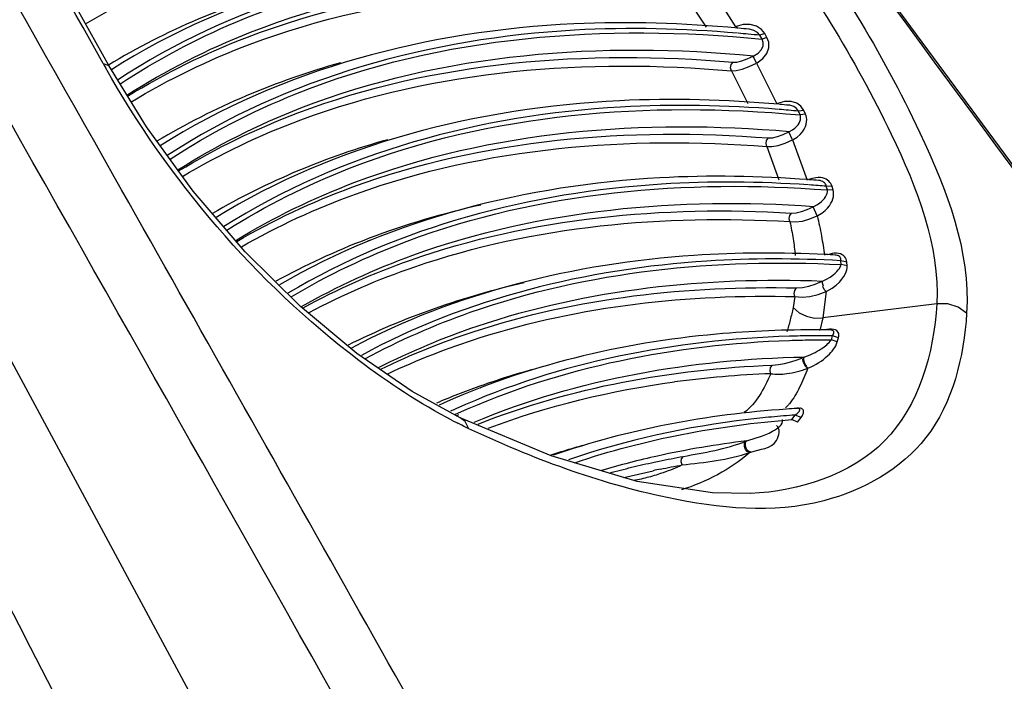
# Paper-space layout 'Sheet' of a CAD drawing. Header units: inches. Extents: x 0.2 to 10.8, y 0.2 to 8.3.
# Tile 39 of 256: x 1.2836 to 1.3461, y 2.5189 to 2.5608. Entities that reach past the tile are written whole.
import ezdxf

# ---------------------------------------------------------------- set-up
doc = ezdxf.new("R2010")
doc.units = ezdxf.units.IN
doc.header["$MEASUREMENT"] = 0
doc.layers.get('0').update_dxf_attribs({"lineweight": 5})

psp = doc.layouts.new('Sheet')

# ---------------------------------------------------------------- linework, layer by layer
at = {"color": 0, "linetype": 'ByBlock', "lineweight": -3}
for p, q in [((1.375689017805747, 2.512168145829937), (1.313644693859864, 2.596343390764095)), ((1.289254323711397, 2.557928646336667), (1.275494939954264, 2.582530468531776)), ((1.308276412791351, 2.492413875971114), (1.260683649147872, 2.580714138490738)), ((1.327353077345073, 2.563013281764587), (1.329024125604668, 2.56039267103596)), ((1.325785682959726, 2.562460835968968), (1.327147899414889, 2.560364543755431)), ((1.329509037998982, 2.560540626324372), (1.329068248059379, 2.560412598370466)), ((1.329068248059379, 2.560412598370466), (1.32913979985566, 2.56027171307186)), ((1.330872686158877, 2.559965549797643), (1.330564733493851, 2.559851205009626)), ((1.330702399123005, 2.559609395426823), (1.330564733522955, 2.559851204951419)), ((1.331012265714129, 2.559720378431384), (1.330702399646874, 2.559609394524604)), ((1.331012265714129, 2.559720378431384), (1.330872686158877, 2.559965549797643)), ((1.330342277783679, 2.558082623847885), (1.33013477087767, 2.558529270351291)), ((1.288890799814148, 2.558061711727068), (1.289254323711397, 2.557928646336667)), ((1.330342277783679, 2.558082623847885), (1.331647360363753, 2.555496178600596)), ((1.328754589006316, 2.557597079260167), (1.329809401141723, 2.555521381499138)), ((1.332128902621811, 2.555647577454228), (1.331691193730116, 2.555516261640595)), ((1.332547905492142, 2.555650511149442), (1.332128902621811, 2.555647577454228)), ((1.333352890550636, 2.555086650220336), (1.333010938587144, 2.555039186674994)), ((1.33311636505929, 2.554799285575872), (1.333010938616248, 2.555039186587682)), ((1.333459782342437, 2.554843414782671), (1.333116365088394, 2.554799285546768)), ((1.333459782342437, 2.554843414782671), (1.333352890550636, 2.555086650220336)), ((1.332643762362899, 2.553214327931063), (1.332402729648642, 2.553729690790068)), ((1.332643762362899, 2.553214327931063), (1.333573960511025, 2.550654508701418)), ((1.331005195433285, 2.552792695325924), (1.331758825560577, 2.550681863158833)), ((1.333795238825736, 2.550744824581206), (1.333656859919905, 2.550690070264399)), ((1.334117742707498, 2.550817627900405), (1.333795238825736, 2.550744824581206)), ((1.334847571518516, 2.550040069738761), (1.334778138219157, 2.550279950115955)), ((1.335144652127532, 2.550261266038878), (1.334778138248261, 2.550279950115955)), ((1.335215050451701, 2.550018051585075), (1.334847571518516, 2.550040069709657)), ((1.335215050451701, 2.550018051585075), (1.335144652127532, 2.550261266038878)), ((1.334207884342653, 2.548393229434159), (1.333942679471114, 2.548976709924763)), ((1.305765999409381, 2.546972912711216), (1.30558321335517, 2.546903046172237)), ((1.305847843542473, 2.546848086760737), (1.305659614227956, 2.546786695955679)), ((1.335144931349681, 2.546003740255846), (1.334854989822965, 2.545926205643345)), ((1.335717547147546, 2.545308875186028), (1.335700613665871, 2.545551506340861)), ((1.336079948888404, 2.545467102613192), (1.335700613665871, 2.545551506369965)), ((1.336097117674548, 2.545221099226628), (1.336079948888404, 2.545467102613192)), ((1.336097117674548, 2.545221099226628), (1.335717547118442, 2.545308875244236)), ((1.334760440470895, 2.543589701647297), (1.334558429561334, 2.541920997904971)), ((1.332792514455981, 2.543277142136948), (1.332673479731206, 2.542574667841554)), ((1.341789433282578, 2.542811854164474), (1.334558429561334, 2.541920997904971)), ((1.334558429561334, 2.541920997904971), (1.334372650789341, 2.541132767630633)), ((1.335099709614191, 2.540539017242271), (1.335174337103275, 2.540792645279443)), ((1.335474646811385, 2.540400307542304), (1.33509970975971, 2.540539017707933)), ((1.335549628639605, 2.540655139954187), (1.335174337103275, 2.540792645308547)), ((1.335474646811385, 2.540400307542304), (1.335549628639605, 2.540655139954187)), ((1.333323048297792, 2.539415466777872), (1.333377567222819, 2.53943953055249)), ((1.333598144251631, 2.538725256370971), (1.333652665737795, 2.5387494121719)), ((1.312863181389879, 2.537615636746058), (1.312729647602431, 2.537568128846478)), ((1.312920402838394, 2.537527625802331), (1.312791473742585, 2.537473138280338)), ((1.311255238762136, 2.535812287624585), (1.311402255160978, 2.535879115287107)), ((1.311318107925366, 2.53571863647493), (1.311464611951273, 2.535786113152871)), ((1.332597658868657, 2.535471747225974), (1.332811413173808, 2.535759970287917)), ((1.332960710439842, 2.535308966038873), (1.332597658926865, 2.535471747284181)), ((1.333175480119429, 2.535598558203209), (1.332811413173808, 2.535759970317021)), ((1.332960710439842, 2.535308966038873), (1.333175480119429, 2.535598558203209)), ((1.329651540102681, 2.53409154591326), (1.329727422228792, 2.534120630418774)), ((1.323864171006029, 2.532775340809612), (1.324167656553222, 2.53283944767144)), ((1.329918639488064, 2.533376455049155), (1.329994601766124, 2.533405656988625)), ((1.321935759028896, 2.531803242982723), (1.323783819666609, 2.532232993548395)), ((1.323864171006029, 2.532775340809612), (1.324170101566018, 2.532835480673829))]:
    psp.add_line(p, q, dxfattribs=at)
for points in [[(1.330872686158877, 2.559965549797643), (1.330659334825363, 2.560227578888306), (1.330349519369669, 2.560428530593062), (1.329955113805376, 2.560541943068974), (1.329509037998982, 2.560540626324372)], [(1.330564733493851, 2.559851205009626), (1.33041503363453, 2.560023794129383), (1.330191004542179, 2.560157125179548), (1.329900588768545, 2.560233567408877), (1.329861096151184, 2.560238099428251)], [(1.330384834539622, 2.558105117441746), (1.330749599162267, 2.558369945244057), (1.331002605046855, 2.558704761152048), (1.331125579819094, 2.559061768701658), (1.331125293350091, 2.559405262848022), (1.331012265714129, 2.559720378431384)], [(1.330177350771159, 2.558551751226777), (1.330458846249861, 2.558725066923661), (1.330659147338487, 2.55894418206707), (1.330763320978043, 2.559177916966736), (1.330775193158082, 2.559402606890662), (1.330702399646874, 2.559609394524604)], [(1.328863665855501, 2.558140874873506), (1.329108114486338, 2.55815334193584), (1.329416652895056, 2.558226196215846), (1.329767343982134, 2.558354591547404), (1.33013477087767, 2.558529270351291)], [(1.311554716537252, 2.535589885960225), (1.308499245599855, 2.53725251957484), (1.304991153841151, 2.539662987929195), (1.301415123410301, 2.542647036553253), (1.297910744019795, 2.546115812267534), (1.29461133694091, 2.54995682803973), (1.291638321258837, 2.554038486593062), (1.28925433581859, 2.557928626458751)], [(1.32875458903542, 2.557597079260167), (1.328705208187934, 2.557789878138), (1.328744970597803, 2.557988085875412), (1.328863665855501, 2.558140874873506)], [(1.32875458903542, 2.557597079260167), (1.329059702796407, 2.557613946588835), (1.329444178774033, 2.557705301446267), (1.329881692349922, 2.55786508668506), (1.330342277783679, 2.558082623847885)], [(1.333010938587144, 2.555039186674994), (1.332896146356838, 2.555211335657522), (1.332709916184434, 2.555338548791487), (1.332456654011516, 2.555410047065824), (1.332413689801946, 2.555414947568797)], [(1.333352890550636, 2.555086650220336), (1.333173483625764, 2.555349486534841), (1.332902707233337, 2.55554289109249), (1.332547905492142, 2.555650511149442)], [(1.33244571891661, 2.553752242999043), (1.33262876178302, 2.553849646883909), (1.332777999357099, 2.553956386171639), (1.332897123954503, 2.554066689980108), (1.332989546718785, 2.554176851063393), (1.333058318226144, 2.554284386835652), (1.333106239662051, 2.554387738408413), (1.333135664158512, 2.554485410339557), (1.333148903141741, 2.554575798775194), (1.333148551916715, 2.554657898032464), (1.333137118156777, 2.554731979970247), (1.333116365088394, 2.554799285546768)], [(1.332686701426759, 2.55323696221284), (1.332924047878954, 2.553387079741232), (1.333113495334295, 2.55355134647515), (1.33326106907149, 2.553720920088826), (1.333372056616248, 2.553890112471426), (1.333451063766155, 2.554055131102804), (1.333502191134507, 2.554213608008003), (1.333528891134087, 2.554363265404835), (1.333534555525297, 2.554501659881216), (1.33352286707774, 2.554627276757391), (1.333497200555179, 2.554740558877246), (1.333459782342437, 2.554843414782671)], [(1.331113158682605, 2.55333658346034), (1.331363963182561, 2.553350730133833), (1.33167859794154, 2.553425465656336), (1.332033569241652, 2.553555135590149), (1.332402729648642, 2.553729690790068)], [(1.331005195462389, 2.552792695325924), (1.330955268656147, 2.552985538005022), (1.330994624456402, 2.553183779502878), (1.331113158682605, 2.55333658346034)], [(1.331005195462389, 2.552792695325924), (1.331327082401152, 2.55278982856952), (1.331727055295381, 2.552863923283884), (1.332176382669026, 2.553009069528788), (1.332643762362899, 2.553214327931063)], [(1.335144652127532, 2.550261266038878), (1.335108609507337, 2.550358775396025), (1.335062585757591, 2.55044499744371), (1.335006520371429, 2.550522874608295), (1.33493876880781, 2.550594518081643), (1.334858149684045, 2.550659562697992), (1.334763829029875, 2.550716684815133), (1.33465525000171, 2.550764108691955), (1.334533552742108, 2.550799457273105), (1.334401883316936, 2.550820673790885), (1.334263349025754, 2.550826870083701), (1.334117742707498, 2.550817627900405)], [(1.334778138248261, 2.550279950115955), (1.334761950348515, 2.550343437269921), (1.334737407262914, 2.550399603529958), (1.334704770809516, 2.550450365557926), (1.334663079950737, 2.55049709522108), (1.334611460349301, 2.550539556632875), (1.334549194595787, 2.550576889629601), (1.334475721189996, 2.550607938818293), (1.334391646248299, 2.550631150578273), (1.334299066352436, 2.550645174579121), (1.33428509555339, 2.550646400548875)], [(1.333986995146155, 2.548999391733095), (1.334181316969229, 2.549097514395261), (1.334341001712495, 2.549201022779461), (1.334471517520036, 2.54930490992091), (1.33457724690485, 2.549406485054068), (1.334661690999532, 2.549504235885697), (1.334727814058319, 2.549597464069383), (1.334777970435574, 2.549685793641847), (1.334813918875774, 2.549768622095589), (1.334837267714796, 2.549845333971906), (1.334849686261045, 2.549915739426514), (1.334852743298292, 2.549980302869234), (1.334847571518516, 2.550040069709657)], [(1.334252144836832, 2.548416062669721), (1.334500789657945, 2.54856737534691), (1.334699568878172, 2.548726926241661), (1.334857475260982, 2.548886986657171), (1.334981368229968, 2.549043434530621), (1.335076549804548, 2.549193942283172), (1.33514734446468, 2.549337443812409), (1.335197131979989, 2.549473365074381), (1.335228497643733, 2.549600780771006), (1.33524381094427, 2.549718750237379), (1.335245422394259, 2.549826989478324), (1.335235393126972, 2.549926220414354), (1.335215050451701, 2.550018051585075)], [(1.332472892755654, 2.548031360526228), (1.332421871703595, 2.548224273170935), (1.332460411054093, 2.548422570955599), (1.332578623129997, 2.548575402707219)], [(1.332578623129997, 2.548575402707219), (1.332859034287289, 2.54859318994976), (1.33319939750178, 2.548672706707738), (1.333569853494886, 2.548804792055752), (1.333942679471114, 2.548976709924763)], [(1.332472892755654, 2.548031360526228), (1.332833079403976, 2.548010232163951), (1.333266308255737, 2.54807038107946), (1.333735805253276, 2.548202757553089), (1.334207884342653, 2.548393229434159)], [(1.336079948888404, 2.545467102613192), (1.336064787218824, 2.545566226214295), (1.336036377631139, 2.545655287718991), (1.335994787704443, 2.545736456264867), (1.335938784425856, 2.545810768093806), (1.335867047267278, 2.545877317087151), (1.335778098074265, 2.545934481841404), (1.335670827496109, 2.5459798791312), (1.335548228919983, 2.546010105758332), (1.335417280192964, 2.546023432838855), (1.335283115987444, 2.546020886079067), (1.335144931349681, 2.546003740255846)], [(1.335700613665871, 2.545551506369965), (1.335705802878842, 2.545615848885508), (1.33569994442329, 2.545673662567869), (1.335683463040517, 2.545726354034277), (1.335655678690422, 2.54577460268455), (1.335615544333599, 2.545817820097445), (1.335561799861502, 2.545854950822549), (1.335493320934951, 2.545884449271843), (1.33541173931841, 2.545904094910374), (1.335337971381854, 2.545912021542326)], [(1.33453184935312, 2.544264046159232), (1.33480214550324, 2.544389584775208), (1.335021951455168, 2.544518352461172), (1.335197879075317, 2.544641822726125), (1.33533929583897, 2.544758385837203), (1.335452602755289, 2.544867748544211), (1.335542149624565, 2.544969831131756), (1.335611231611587, 2.545064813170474), (1.335662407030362, 2.545153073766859), (1.335697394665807, 2.54523456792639), (1.335717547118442, 2.545308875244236)], [(1.334808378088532, 2.543612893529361), (1.335144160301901, 2.543805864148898), (1.335406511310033, 2.544003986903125), (1.335608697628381, 2.544193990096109), (1.335764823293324, 2.544373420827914), (1.335884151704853, 2.544541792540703), (1.335972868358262, 2.544698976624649), (1.336035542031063, 2.544845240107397), (1.33607560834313, 2.544981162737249), (1.336095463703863, 2.54510666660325), (1.336097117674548, 2.545221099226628)], [(1.332894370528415, 2.543821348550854), (1.333263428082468, 2.543847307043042), (1.333666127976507, 2.543933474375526), (1.334080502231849, 2.54406855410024), (1.334483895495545, 2.544241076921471)], [(1.334599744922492, 2.543944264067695), (1.334537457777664, 2.544134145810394), (1.334531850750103, 2.544264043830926)], [(1.332792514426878, 2.543277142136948), (1.332739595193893, 2.543470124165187), (1.332776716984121, 2.543668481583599), (1.332894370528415, 2.543821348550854)], [(1.332792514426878, 2.543277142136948), (1.333246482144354, 2.543240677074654), (1.333743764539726, 2.54328934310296), (1.334257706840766, 2.543410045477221), (1.334760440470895, 2.543589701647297)], [(1.334760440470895, 2.543589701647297), (1.334652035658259, 2.543727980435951), (1.334551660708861, 2.543921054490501)], [(1.332673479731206, 2.542574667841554), (1.333064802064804, 2.542255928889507), (1.333531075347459, 2.542031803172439), (1.334040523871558, 2.541917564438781), (1.334558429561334, 2.541920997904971)], [(1.343683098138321, 2.542225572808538), (1.343140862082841, 2.542612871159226), (1.342483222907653, 2.542816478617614), (1.341789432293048, 2.542811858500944)], [(1.335549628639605, 2.540655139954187), (1.335571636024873, 2.540757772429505), (1.335576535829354, 2.540850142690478), (1.335565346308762, 2.540932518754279), (1.335538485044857, 2.541005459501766), (1.335496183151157, 2.541068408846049), (1.335438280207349, 2.541121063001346), (1.33535836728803, 2.541165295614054), (1.335250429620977, 2.541197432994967), (1.335119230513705, 2.54121135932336), (1.334972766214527, 2.541205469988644), (1.33482208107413, 2.541182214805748)], [(1.335174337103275, 2.540792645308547), (1.335217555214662, 2.540860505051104), (1.335246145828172, 2.540921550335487), (1.33526091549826, 2.54097596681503), (1.335262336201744, 2.541024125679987), (1.335250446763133, 2.541065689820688), (1.335225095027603, 2.541100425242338), (1.335182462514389, 2.541129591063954), (1.33511743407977, 2.541150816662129), (1.335022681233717, 2.54116015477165)], [(1.331359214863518, 2.538925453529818), (1.331735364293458, 2.538958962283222), (1.332125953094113, 2.539027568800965), (1.332524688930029, 2.539127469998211), (1.332926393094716, 2.539257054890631), (1.333323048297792, 2.539415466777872)], [(1.333598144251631, 2.538725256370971), (1.333490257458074, 2.538810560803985), (1.333389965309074, 2.538957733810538), (1.333319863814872, 2.539133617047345), (1.333295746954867, 2.539298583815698)], [(1.333544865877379, 2.53883488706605), (1.3334446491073, 2.538982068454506), (1.333374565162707, 2.539157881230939), (1.333350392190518, 2.539322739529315), (1.333377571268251, 2.539439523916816)], [(1.331263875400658, 2.538381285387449), (1.3312077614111, 2.538574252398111), (1.331242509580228, 2.538772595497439), (1.331359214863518, 2.538925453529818)], [(1.333009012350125, 2.53620679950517), (1.332908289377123, 2.536202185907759), (1.33278837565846, 2.536185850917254)], [(1.332811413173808, 2.535759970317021), (1.332872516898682, 2.535808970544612), (1.332924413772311, 2.535853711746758), (1.332967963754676, 2.535894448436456), (1.333004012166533, 2.535931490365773), (1.333033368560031, 2.535965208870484), (1.333056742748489, 2.535996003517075), (1.333074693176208, 2.536024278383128), (1.333087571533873, 2.536050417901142), (1.333095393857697, 2.536074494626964), (1.333098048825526, 2.536096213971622), (1.333095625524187, 2.536115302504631), (1.333088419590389, 2.536131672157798), (1.333076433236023, 2.536145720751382), (1.333058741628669, 2.536157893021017), (1.333033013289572, 2.536168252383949), (1.332995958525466, 2.536175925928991)], [(1.333089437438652, 2.536202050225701), (1.332944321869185, 2.536179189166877), (1.332902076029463, 2.536178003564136)], [(1.333175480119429, 2.535598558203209), (1.333223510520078, 2.535669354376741), (1.333261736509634, 2.535734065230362), (1.333291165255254, 2.535793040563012), (1.33331274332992, 2.535846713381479), (1.333327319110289, 2.535895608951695), (1.333335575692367, 2.535940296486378), (1.333337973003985, 2.535981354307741), (1.333334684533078, 2.53601933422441), (1.333325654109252, 2.536054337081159), (1.333310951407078, 2.536085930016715), (1.333290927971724, 2.53611371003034), (1.333266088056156, 2.536137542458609), (1.333236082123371, 2.536158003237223), (1.333199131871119, 2.536175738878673), (1.333151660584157, 2.536190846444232), (1.333089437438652, 2.536202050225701)], [(1.312103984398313, 2.534895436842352), (1.311862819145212, 2.535352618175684), (1.311555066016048, 2.535589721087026)], [(1.329940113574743, 2.530783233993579), (1.327566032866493, 2.530816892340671), (1.322781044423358, 2.531550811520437), (1.317326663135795, 2.533176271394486), (1.311555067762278, 2.535589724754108)], [(1.329918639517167, 2.533376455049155), (1.329772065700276, 2.533436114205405), (1.329648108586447, 2.533577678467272), (1.329577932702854, 2.533765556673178), (1.329579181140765, 2.53395251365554), (1.329727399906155, 2.534120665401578)], [(1.329994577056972, 2.533405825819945), (1.329848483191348, 2.533465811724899), (1.329724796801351, 2.533607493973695), (1.329654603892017, 2.533795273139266), (1.329655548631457, 2.533981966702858)], [(1.325625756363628, 2.532595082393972), (1.325563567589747, 2.532787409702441), (1.32559380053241, 2.532985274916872), (1.325708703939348, 2.533137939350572)]]:
    psp.add_lwpolyline(points, dxfattribs=at)
for centre, radius, start, end in [((-25.30869617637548, -17.10048740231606), 33.11651039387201, 36.31540944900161, 36.49633401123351), ((-25.01781832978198, -12.32207618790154), 30.21656017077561, 29.36943650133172, 29.55921488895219), ((28.99996077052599, 16.78375838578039), 31.17026504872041, 207.1151238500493, 207.3000283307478), ((1.321905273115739, 2.474424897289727), 0.08586403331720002, 84.70814473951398, 85.13518052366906), ((1.321209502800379, 2.472919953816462), 0.08774570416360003, 84.341508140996, 84.76041674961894), ((1.321782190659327, 2.473098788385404), 0.08719584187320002, 84.21925006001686, 84.70797934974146), ((1.337683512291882, 2.585310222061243), 0.05588568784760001, 209.181371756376, 209.4842612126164), ((1.324321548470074, 2.468944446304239), 0.08684831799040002, 84.65367722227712, 85.05369225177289), ((1.32501051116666, 2.470437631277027), 0.08497896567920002, 85.02339062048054, 85.43124527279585), ((1.324908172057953, 2.469262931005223), 0.08615811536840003, 84.60362590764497, 85.0233575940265), ((1.328205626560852, 2.467734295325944), 0.08280688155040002, 85.80599089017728, 86.20492020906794), ((1.327535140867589, 2.466292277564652), 0.08462375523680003, 85.42498297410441, 85.82095769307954), ((1.328130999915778, 2.46671486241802), 0.08382904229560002, 85.45201541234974, 85.8060782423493), ((1.322243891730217, 2.503495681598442), 0.04649491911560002, 110.9978740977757, 118.7851723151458), ((1.330801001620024, 2.465104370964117), 0.08093491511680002, 86.78647653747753, 87.22125957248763), ((1.334011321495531, 2.466036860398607), 0.07513010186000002, 89.22870144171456, 89.66454549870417), ((1.329664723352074, 2.490124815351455), 0.05037529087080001, 105.5888430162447, 109.4830174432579), ((1.333629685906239, 2.474082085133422), 0.06434270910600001, 92.10717770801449, 97.58300952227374), ((1.330373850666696, 2.493992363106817), 0.04628586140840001, 114.3743645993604, 114.8227175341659), ((1.336830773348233, 2.469351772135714), 0.06694161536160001, 93.36453248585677, 93.9222907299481), ((1.32566795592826, 2.563613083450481), 0.0317602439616, 242.6667857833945, 243.2818192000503), ((1.336548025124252, 2.476719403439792), 0.05780502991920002, 96.77630109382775, 102.4614034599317), ((1.33548759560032, 2.481671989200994), 0.05274030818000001, 102.4975045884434, 106.4912306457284), ((1.335338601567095, 2.478281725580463), 0.05517474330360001, 101.5765114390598, 102.0884575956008)]:
    psp.add_arc(centre, radius, start, end, dxfattribs=at)
for points in [[(1.289600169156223, 2.550865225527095), (1.282964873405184, 2.562611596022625), (1.276321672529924, 2.574353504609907), (1.269670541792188, 2.586090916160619)], [(1.288890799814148, 2.558061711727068), (1.284357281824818, 2.566179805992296), (1.279820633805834, 2.574296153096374), (1.27528080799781, 2.582410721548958)], [(1.300947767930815, 2.562983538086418), (1.296853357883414, 2.561837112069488), (1.29286263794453, 2.56015862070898), (1.289222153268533, 2.55796195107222)], [(1.303962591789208, 2.558110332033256), (1.299893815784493, 2.556969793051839), (1.295927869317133, 2.555303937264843), (1.292306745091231, 2.553126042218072)], [(1.306952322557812, 2.553230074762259), (1.303082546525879, 2.552141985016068), (1.299307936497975, 2.550580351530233), (1.295836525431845, 2.548553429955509)], [(1.318864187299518, 2.498939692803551), (1.309126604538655, 2.516257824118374), (1.299371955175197, 2.533566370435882), (1.289600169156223, 2.550865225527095)], [(1.312865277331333, 2.549084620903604), (1.310454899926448, 2.548550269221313), (1.308073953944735, 2.547849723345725), (1.305765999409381, 2.546972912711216)], [(1.31561751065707, 2.544153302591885), (1.311760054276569, 2.543277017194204), (1.307968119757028, 2.541962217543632), (1.304431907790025, 2.540189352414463)], [(1.332446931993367, 2.540762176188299), (1.325226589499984, 2.540542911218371), (1.317851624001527, 2.539133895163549), (1.311271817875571, 2.536152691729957)], [(1.311402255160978, 2.535879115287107), (1.317947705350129, 2.538840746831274), (1.325273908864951, 2.540257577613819), (1.332454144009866, 2.540499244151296)], [(1.312443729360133, 2.535315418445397), (1.319001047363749, 2.538069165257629), (1.326266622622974, 2.539313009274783), (1.333377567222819, 2.53943953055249)], [(1.312695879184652, 2.535193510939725), (1.318592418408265, 2.537534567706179), (1.325019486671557, 2.538685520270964), (1.331359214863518, 2.538925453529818)], [(1.313330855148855, 2.534927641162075), (1.317123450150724, 2.536364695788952), (1.321119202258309, 2.537322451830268), (1.325138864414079, 2.537862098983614)], [(1.33225173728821, 2.536136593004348), (1.327230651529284, 2.535792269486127), (1.322193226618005, 2.534861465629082), (1.317440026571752, 2.53320709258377)], [(1.329813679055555, 2.53547930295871), (1.325949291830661, 2.535023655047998), (1.322102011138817, 2.534191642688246), (1.318423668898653, 2.53292242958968)], [(1.318822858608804, 2.532739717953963), (1.323256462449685, 2.534241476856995), (1.327930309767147, 2.535114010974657), (1.332597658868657, 2.535471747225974)], [(1.325708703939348, 2.533137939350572), (1.327039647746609, 2.533376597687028), (1.328388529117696, 2.533608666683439), (1.329651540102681, 2.53409154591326)], [(1.329918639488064, 2.533376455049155), (1.328673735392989, 2.532304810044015), (1.327161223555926, 2.531499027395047), (1.325589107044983, 2.531022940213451)], [(1.325625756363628, 2.532595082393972), (1.32707009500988, 2.532766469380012), (1.32854284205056, 2.532904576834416), (1.329918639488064, 2.533376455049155)]]:
    psp.add_open_spline(points, degree=3, dxfattribs=at)
for points, knots in [([(1.287761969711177, 2.560568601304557), (1.29012613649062, 2.561988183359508), (1.300870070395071, 2.56715496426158), (1.313253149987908, 2.568122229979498), (1.322320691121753, 2.567367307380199)], [0, 0, 0, 0, 0.2325826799, 1, 1, 1, 1]), ([(1.33200355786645, 2.568069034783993), (1.33535829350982, 2.563574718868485), (1.340305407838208, 2.555537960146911), (1.343931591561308, 2.546160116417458), (1.343683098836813, 2.54222557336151)], [0, 0, 0, 0, 0.5872149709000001, 1, 1, 1, 1]), ([(1.330658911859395, 2.56708405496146), (1.333820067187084, 2.562861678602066), (1.338497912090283, 2.555311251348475), (1.341980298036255, 2.546521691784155), (1.341789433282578, 2.542811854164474)], [0, 0, 0, 0, 0.5867612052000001, 1, 1, 1, 1]), ([(1.325913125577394, 2.565193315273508), (1.322469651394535, 2.565497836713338), (1.309957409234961, 2.565901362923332), (1.297069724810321, 2.562559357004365), (1.289412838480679, 2.557664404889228)], [0, 0, 0, 0, 0.2755668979, 1, 1, 1, 1]), ([(1.324338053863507, 2.564983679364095), (1.321066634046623, 2.565190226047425), (1.30916074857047, 2.565270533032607), (1.297014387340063, 2.561788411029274), (1.289807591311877, 2.557006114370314)], [0, 0, 0, 0, 0.2748304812, 1, 1, 1, 1]), ([(1.289961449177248, 2.556756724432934), (1.292282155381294, 2.558289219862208), (1.302823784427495, 2.563917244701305), (1.315234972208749, 2.565286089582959), (1.324320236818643, 2.564745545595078)], [0, 0, 0, 0, 0.2340479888, 1, 1, 1, 1]), ([(1.290395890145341, 2.556047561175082), (1.292870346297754, 2.557629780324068), (1.304233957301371, 2.563402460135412), (1.317549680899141, 2.56435018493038), (1.327230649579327, 2.563412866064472)], [0, 0, 0, 0, 0.2319351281, 1, 1, 1, 1]), ([(1.290436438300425, 2.555981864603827), (1.292845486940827, 2.557464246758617), (1.303836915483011, 2.562864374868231), (1.316584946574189, 2.563827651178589), (1.325894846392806, 2.563004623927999)], [0, 0, 0, 0, 0.2323321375, 1, 1, 1, 1]), ([(1.290658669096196, 2.55561944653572), (1.293053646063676, 2.557068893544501), (1.303965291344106, 2.562343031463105), (1.316570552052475, 2.563275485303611), (1.325785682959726, 2.562460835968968)], [0, 0, 0, 0, 0.2323082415, 1, 1, 1, 1]), ([(1.32917838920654, 2.560303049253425), (1.325719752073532, 2.560618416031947), (1.31315899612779, 2.561058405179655), (1.300207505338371, 2.557739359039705), (1.292512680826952, 2.552840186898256)], [0, 0, 0, 0, 0.2757419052, 1, 1, 1, 1]), ([(1.329142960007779, 2.559983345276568), (1.325710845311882, 2.560273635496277), (1.31328325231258, 2.560620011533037), (1.300492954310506, 2.557179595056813), (1.292964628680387, 2.552221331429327)], [0, 0, 0, 0, 0.2764606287, 1, 1, 1, 1]), ([(1.293137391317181, 2.551983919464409), (1.295645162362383, 2.55362580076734), (1.307197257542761, 2.55962434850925), (1.320820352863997, 2.560591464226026), (1.330702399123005, 2.559609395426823)], [0, 0, 0, 0, 0.2318539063, 1, 1, 1, 1]), ([(1.293629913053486, 2.551308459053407), (1.296092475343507, 2.552864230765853), (1.307385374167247, 2.558536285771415), (1.320576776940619, 2.559472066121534), (1.330177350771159, 2.558551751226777)], [0, 0, 0, 0, 0.2319616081, 1, 1, 1, 1]), ([(1.293678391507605, 2.551242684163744), (1.296075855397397, 2.552699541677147), (1.306999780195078, 2.558002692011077), (1.31963063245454, 2.558950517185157), (1.328863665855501, 2.558140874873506)], [0, 0, 0, 0, 0.2323530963, 1, 1, 1, 1]), ([(1.293930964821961, 2.550896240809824), (1.296312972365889, 2.552317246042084), (1.307149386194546, 2.557483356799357), (1.319624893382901, 2.558397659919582), (1.328754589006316, 2.557597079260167)], [0, 0, 0, 0, 0.232331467, 1, 1, 1, 1]), ([(1.311084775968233, 2.535398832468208), (1.308981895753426, 2.53648567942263), (1.300147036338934, 2.542327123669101), (1.293064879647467, 2.550677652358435), (1.289035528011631, 2.557804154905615)], [0, 0, 0, 0, 0.2242908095, 1, 1, 1, 1]), ([(1.33176580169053, 2.555473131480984), (1.328407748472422, 2.555761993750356), (1.316182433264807, 2.556137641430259), (1.303611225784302, 2.552962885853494), (1.296053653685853, 2.548291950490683)], [0, 0, 0, 0, 0.2750276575, 1, 1, 1, 1]), ([(1.3317356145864, 2.555150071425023), (1.328410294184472, 2.555414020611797), (1.316337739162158, 2.555698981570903), (1.303946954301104, 2.552425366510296), (1.296555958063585, 2.547716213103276)], [0, 0, 0, 0, 0.2756954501, 1, 1, 1, 1]), ([(1.296749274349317, 2.547489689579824), (1.299201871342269, 2.549041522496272), (1.310435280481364, 2.55470254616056), (1.32355835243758, 2.555681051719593), (1.33311636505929, 2.554799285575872)], [0, 0, 0, 0, 0.2321680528, 1, 1, 1, 1]), ([(1.29730695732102, 2.546840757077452), (1.299701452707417, 2.548296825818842), (1.3106097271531, 2.553597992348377), (1.32322378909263, 2.554554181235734), (1.33244571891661, 2.553752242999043)], [0, 0, 0, 0, 0.2323915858, 1, 1, 1, 1]), ([(1.297369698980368, 2.546767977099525), (1.299694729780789, 2.548126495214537), (1.310218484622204, 2.553065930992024), (1.322267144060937, 2.554030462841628), (1.331113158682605, 2.55333658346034)], [0, 0, 0, 0, 0.232822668, 1, 1, 1, 1]), ([(1.297663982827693, 2.546438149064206), (1.299971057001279, 2.547758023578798), (1.310394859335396, 2.55255037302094), (1.322273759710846, 2.553477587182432), (1.331005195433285, 2.552792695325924)], [0, 0, 0, 0, 0.2328220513, 1, 1, 1, 1]), ([(1.333656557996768, 2.550694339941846), (1.330519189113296, 2.550921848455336), (1.31903376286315, 2.55114141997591), (1.307297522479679, 2.548231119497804), (1.300075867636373, 2.54401897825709)], [0, 0, 0, 0, 0.2733908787, 1, 1, 1, 1]), ([(1.333641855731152, 2.550362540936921), (1.330541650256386, 2.550566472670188), (1.319221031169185, 2.550701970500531), (1.30767467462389, 2.54771587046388), (1.300613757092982, 2.54348276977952)], [0, 0, 0, 0, 0.2739895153, 1, 1, 1, 1]), ([(1.300825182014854, 2.543262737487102), (1.30316193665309, 2.544652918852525), (1.313749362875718, 2.549714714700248), (1.325918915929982, 2.550727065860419), (1.334847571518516, 2.550040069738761)], [0, 0, 0, 0, 0.2329106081, 1, 1, 1, 1]), ([(1.301472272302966, 2.542639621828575), (1.303731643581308, 2.543923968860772), (1.31390238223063, 2.548593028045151), (1.325466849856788, 2.549588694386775), (1.333986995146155, 2.548999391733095)], [0, 0, 0, 0, 0.2333073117, 1, 1, 1, 1]), ([(1.301588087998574, 2.542569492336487), (1.303766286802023, 2.543754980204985), (1.313504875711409, 2.548060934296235), (1.324468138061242, 2.549057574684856), (1.332578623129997, 2.548575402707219)], [0, 0, 0, 0, 0.233849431, 1, 1, 1, 1]), ([(1.301954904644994, 2.542264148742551), (1.304109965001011, 2.543407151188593), (1.313725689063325, 2.547552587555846), (1.32449589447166, 2.548505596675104), (1.33247289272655, 2.548031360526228)], [0, 0, 0, 0, 0.2338732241, 1, 1, 1, 1]), ([(1.33247289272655, 2.548031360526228), (1.3325497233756, 2.547667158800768), (1.332681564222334, 2.5469554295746), (1.332773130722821, 2.546237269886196), (1.332806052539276, 2.545887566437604)], [0, 0, 0, 0, 0.514491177, 1, 1, 1, 1]), ([(1.334207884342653, 2.548393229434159), (1.33430779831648, 2.547970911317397), (1.334481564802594, 2.547145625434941), (1.334608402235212, 2.546311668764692), (1.334656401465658, 2.545905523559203)], [0, 0, 0, 0, 0.5148316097, 1, 1, 1, 1]), ([(1.334724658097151, 2.545944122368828), (1.331943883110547, 2.546079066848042), (1.321670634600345, 2.546064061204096), (1.311272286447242, 2.543537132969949), (1.304651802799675, 2.540012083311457)], [0, 0, 0, 0, 0.2707032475, 1, 1, 1, 1]), ([(1.335700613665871, 2.545551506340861), (1.332873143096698, 2.545703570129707), (1.322477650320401, 2.545735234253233), (1.311933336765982, 2.543166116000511), (1.305276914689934, 2.539546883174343)], [0, 0, 0, 0, 0.2720483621, 1, 1, 1, 1]), ([(1.30554673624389, 2.539351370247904), (1.307677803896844, 2.54049771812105), (1.317169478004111, 2.54466586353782), (1.327820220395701, 2.545708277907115), (1.335717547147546, 2.545308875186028)], [0, 0, 0, 0, 0.2343148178, 1, 1, 1, 1]), ([(1.306374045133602, 2.538777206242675), (1.308390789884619, 2.539801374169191), (1.317299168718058, 2.54352341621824), (1.327175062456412, 2.54454526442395), (1.33453184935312, 2.544264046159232)], [0, 0, 0, 0, 0.2350253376, 1, 1, 1, 1]), ([(1.306517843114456, 2.538677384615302), (1.308429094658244, 2.539604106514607), (1.31680919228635, 2.542974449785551), (1.326012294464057, 2.543993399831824), (1.332894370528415, 2.543821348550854)], [0, 0, 0, 0, 0.2357908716, 1, 1, 1, 1]), ([(1.306951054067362, 2.538378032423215), (1.308832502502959, 2.539262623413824), (1.317064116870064, 2.542475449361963), (1.326059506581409, 2.543445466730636), (1.332792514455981, 2.543277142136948)], [0, 0, 0, 0, 0.235874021, 1, 1, 1, 1]), ([(1.343683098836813, 2.54222557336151), (1.343508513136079, 2.539462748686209), (1.342169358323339, 2.533811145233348), (1.333974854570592, 2.52920941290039), (1.323409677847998, 2.530295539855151), (1.316122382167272, 2.533004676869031), (1.31210398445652, 2.53489543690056)], [0, 0, 0, 0, 0.2119610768, 0.4061535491, 0.6599691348, 1, 1, 1, 1]), ([(1.341789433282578, 2.542811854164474), (1.341611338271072, 2.539719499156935), (1.339719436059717, 2.533004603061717), (1.333015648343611, 2.530924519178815), (1.329970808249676, 2.530784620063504)], [0, 0, 0, 0, 0.5040213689, 1, 1, 1, 1]), ([(1.332673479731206, 2.542574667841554), (1.332617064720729, 2.542314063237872), (1.332496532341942, 2.541800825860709), (1.33235705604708, 2.541292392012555), (1.332283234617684, 2.541042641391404)], [0, 0, 0, 0, 0.5058898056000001, 1, 1, 1, 1]), ([(1.334397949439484, 2.541165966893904), (1.332199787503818, 2.541177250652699), (1.323954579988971, 2.540862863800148), (1.31571406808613, 2.538907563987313), (1.310205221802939, 2.536389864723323)], [0, 0, 0, 0, 0.2662826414, 1, 1, 1, 1]), ([(1.335174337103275, 2.540792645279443), (1.33471738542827, 2.540796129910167), (1.333808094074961, 2.540794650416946), (1.332898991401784, 2.540775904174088), (1.332446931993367, 2.540762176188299)], [0, 0, 0, 0, 0.5025830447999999, 1, 1, 1, 1]), ([(1.332454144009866, 2.540499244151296), (1.332892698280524, 2.540514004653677), (1.3337744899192, 2.540535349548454), (1.33465652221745, 2.540540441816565), (1.335099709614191, 2.540539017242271)], [0, 0, 0, 0, 0.4975129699, 1, 1, 1, 1]), ([(1.333377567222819, 2.53943953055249), (1.333753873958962, 2.539576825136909), (1.33438227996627, 2.539863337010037), (1.334930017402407, 2.540307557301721), (1.33509970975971, 2.540539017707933)], [0, 0, 0, 0, 0.5825874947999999, 1, 1, 1, 1]), ([(1.333652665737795, 2.5387494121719), (1.334095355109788, 2.53894515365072), (1.334819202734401, 2.5393769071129), (1.335372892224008, 2.540063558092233), (1.335474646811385, 2.540400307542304)], [0, 0, 0, 0, 0.5791117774, 1, 1, 1, 1]), ([(1.331263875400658, 2.538381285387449), (1.331599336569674, 2.538339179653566), (1.33240044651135, 2.538356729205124), (1.333174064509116, 2.538562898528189), (1.333598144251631, 2.538725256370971)], [0, 0, 0, 0, 0.4267831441, 1, 1, 1, 1]), ([(1.333598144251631, 2.538725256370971), (1.333436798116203, 2.53831978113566), (1.333125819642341, 2.537534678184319), (1.332699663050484, 2.536791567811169), (1.332436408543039, 2.536478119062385)], [0, 0, 0, 0, 0.5160009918, 1, 1, 1, 1]), ([(1.331263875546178, 2.538381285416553), (1.331037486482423, 2.537913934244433), (1.330607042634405, 2.537011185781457), (1.329961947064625, 2.536203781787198), (1.329570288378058, 2.535919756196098)], [0, 0, 0, 0, 0.5176911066, 1, 1, 1, 1]), ([(1.312729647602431, 2.537568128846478), (1.312274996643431, 2.537405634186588), (1.311373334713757, 2.53706824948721), (1.310482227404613, 2.536703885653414), (1.310040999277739, 2.536515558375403)], [0, 0, 0, 0, 0.5015987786, 1, 1, 1, 1]), ([(1.332436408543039, 2.536478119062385), (1.332396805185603, 2.536430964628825), (1.33231530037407, 2.536339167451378), (1.33222835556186, 2.53625247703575), (1.33218368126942, 2.536210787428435)], [0, 0, 0, 0, 0.5019318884, 1, 1, 1, 1]), ([(1.329727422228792, 2.534120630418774), (1.330282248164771, 2.534299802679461), (1.331041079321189, 2.534476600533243), (1.332070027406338, 2.535157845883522), (1.332003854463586, 2.535477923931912)], [0, 0, 0, 0, 0.6407826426, 1, 1, 1, 1]), ([(1.332811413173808, 2.535759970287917), (1.332308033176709, 2.535724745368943), (1.331307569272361, 2.53564311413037), (1.330309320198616, 2.535537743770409), (1.329813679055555, 2.53547930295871)], [0, 0, 0, 0, 0.5027580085, 1, 1, 1, 1]), ([(1.31210398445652, 2.53489543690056), (1.311984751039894, 2.534951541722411), (1.311745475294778, 2.53506613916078), (1.311507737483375, 2.535183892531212), (1.311388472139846, 2.535243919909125)], [0, 0, 0, 0, 0.496709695, 1, 1, 1, 1]), ([(1.329994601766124, 2.533405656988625), (1.33055053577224, 2.533619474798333), (1.331673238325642, 2.533580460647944), (1.331871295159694, 2.534907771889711), (1.331620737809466, 2.535106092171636)], [0, 0, 0, 0, 0.650838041, 1, 1, 1, 1]), ([(1.319314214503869, 2.533821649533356), (1.318976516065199, 2.533728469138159), (1.318304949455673, 2.533535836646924), (1.317637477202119, 2.533329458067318), (1.317305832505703, 2.533223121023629)], [0, 0, 0, 0, 0.5014620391, 1, 1, 1, 1]), ([(1.324167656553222, 2.53283944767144), (1.324423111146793, 2.53289265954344), (1.324936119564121, 2.532995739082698), (1.325450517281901, 2.533091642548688), (1.325708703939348, 2.533137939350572)], [0, 0, 0, 0, 0.4986938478, 1, 1, 1, 1]), ([(1.321013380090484, 2.532083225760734), (1.321483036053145, 2.532211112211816), (1.322430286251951, 2.53245483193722), (1.323383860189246, 2.532672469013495), (1.323864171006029, 2.532775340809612)], [0, 0, 0, 0, 0.4977261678, 1, 1, 1, 1]), ([(1.324266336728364, 2.532334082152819), (1.324491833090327, 2.532380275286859), (1.324944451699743, 2.532470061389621), (1.325398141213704, 2.532554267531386), (1.325625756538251, 2.532595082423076)], [0, 0, 0, 0, 0.4988441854, 1, 1, 1, 1]), ([(1.325625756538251, 2.532595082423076), (1.325432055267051, 2.532502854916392), (1.325037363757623, 2.53232813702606), (1.324633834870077, 2.532174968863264), (1.324429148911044, 2.532103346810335)], [0, 0, 0, 0, 0.4973133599, 1, 1, 1, 1]), ([(1.324429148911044, 2.532103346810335), (1.324127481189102, 2.531997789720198), (1.323508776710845, 2.531807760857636), (1.322877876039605, 2.531663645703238), (1.322556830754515, 2.531601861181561)], [0, 0, 0, 0, 0.4943282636, 1, 1, 1, 1])]:
    psp.add_open_spline(points, degree=3, knots=knots, dxfattribs=at)

doc.saveas('drawing.dxf')
